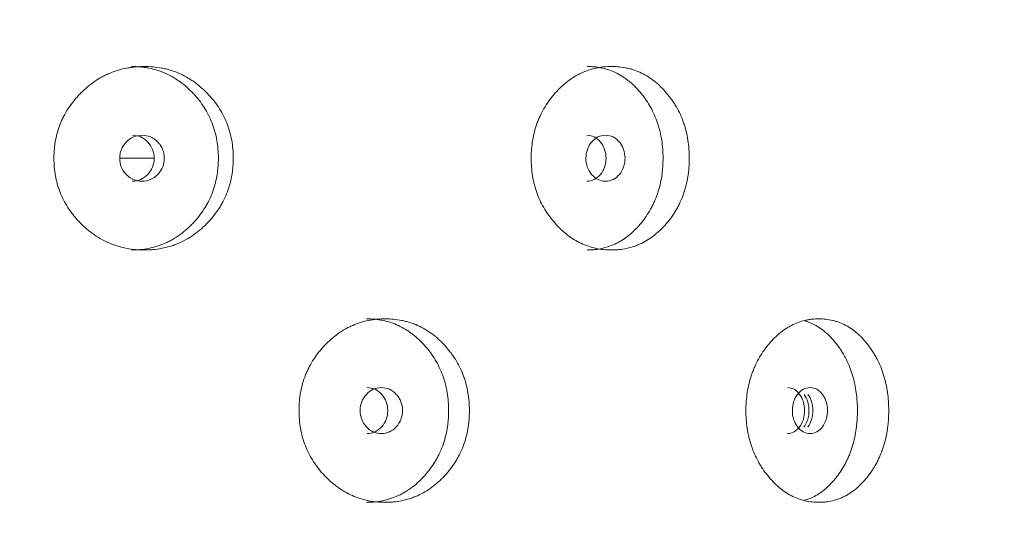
# Model space of a CAD drawing. Header units: millimetres. Extents: x 4 to 1188, y 1 to 840.
# Tile 73 of 197: x 356.69 to 362.82, y 401.46 to 404.65. Entities that reach past the tile are written whole.
import ezdxf

# ---------------------------------------------------------------- set-up
doc = ezdxf.new("R2010")
doc.units = ezdxf.units.MM
doc.layers.add('1', color=7, linetype='Continuous')
doc.styles.add('Arial Unicode MS', font='Arial Unicode MS')
doc.dimstyles.get("Standard").update_dxf_attribs({"dimtxt": 0.18, "dimasz": 0.18, "dimexe": 0.18, "dimexo": 0.0625, "dimgap": 0.09, "dimtad": 0, "dimtih": 1, "dimtoh": 1, "dimdec": 4, "dimzin": 0, "dimdsep": 46, "dimtxsty": 'Standard', "dimcen": 0.09, "dimadec": 0, "dimazin": 0, "dimtfac": 1, "dimtdec": 4, "dimtofl": 0, "dimtmove": 0, "dimatfit": 3, "dimfxl": 0, "dimtolj": 1, "dimtzin": 0, "dimarcsym": 0})

# ---------------------------------------------------------------- blocks, each defined once
blk = doc.blocks.new('_U16')
at = {"layer": '1', "color": 18, "lineweight": 35}
for p, q in [((344.5925, 527.4114), (404.5206, 527.4114)), ((402.5206, 527.4114), (402.5206, 270.3119)), ((366.0211, 270.3119), (404.5206, 270.3119))]:
    blk.add_line(p, q, dxfattribs=at)
at = {"layer": '1', "color": 18, "lineweight": 70}
for points in [[(402.5206, 527.4114), (403.2965, 523.9114), (401.7447, 523.9114)], [(402.5206, 270.3119), (401.7447, 273.8119), (403.2965, 273.8119)]]:
    blk.add_solid(points, dxfattribs=at)
at = {"layer": '1', "color": 18, "linetype": 'Continuous', "lineweight": 13, "insert": (400.4507, 388.3042), "char_height": 5, "attachment_point": 7, "rotation": 90, "line_spacing_factor": 1.047437, "style": 'Arial Unicode MS'}
blk.add_mtext('\\fArial Unicode MS|b0|i0;\\W1.0000;{\\H1.21x;(}1800{\\H1.21x;)}', dxfattribs=at)

msp = doc.modelspace()

# ---------------------------------------------------------------- linework, layer by layer
at = {"layer": '1', "color": 154, "linetype": 'Continuous', "lineweight": 13}
msp.add_line((357.5228, 403.7905), (357.3082, 403.7905), dxfattribs=at)
for points, knots in [([(358.0155, 403.7904), (358.0155, 403.788), (358.0155, 403.7856), (358.0154, 403.7809), (358.0153, 403.7737), (358.0148, 403.7571), (358.0133, 403.7333), (358.0112, 403.7144), (358.0093, 403.7002), (358.0087, 403.6955), (358.0072, 403.6861), (358.0064, 403.6814), (357.9987, 403.6396), (357.9884, 403.6037), (357.9675, 403.5518), (357.9596, 403.5349), (357.9486, 403.5141), (357.9463, 403.51), (357.9417, 403.5018), (357.9346, 403.4896), (357.9271, 403.4778), (357.9116, 403.4546), (357.9005, 403.4398), (357.883, 403.4184), (357.877, 403.4114), (357.8647, 403.3976), (357.8584, 403.3909), (357.8455, 403.3777), (357.8389, 403.3712), (357.8288, 403.3617), (357.8254, 403.3585), (357.8185, 403.3524), (357.815, 403.3493), (357.7975, 403.3344), (357.7831, 403.3232), (357.7383, 403.2919), (357.7066, 403.2742), (357.6686, 403.2582), (357.6643, 403.2565), (357.6558, 403.2532), (357.6429, 403.2484), (357.63, 403.2442), (357.604, 403.2364), (357.5864, 403.2322), (357.551, 403.2255), (357.5331, 403.2231), (357.506, 403.2207), (357.4969, 403.2201), (357.4833, 403.2195), (357.4787, 403.2193), (357.4695, 403.2191), (357.465, 403.2191), (357.4239, 403.2191), (357.3877, 403.2223), (357.334, 403.2325), (357.3162, 403.2368), (357.2808, 403.2474), (357.2636, 403.2537), (357.2131, 403.2749), (357.1731, 403.297), (357.1357, 403.3243), (357.1209, 403.3356), (357.1136, 403.3415), (357.0922, 403.3596), (357.0785, 403.3722), (357.0523, 403.3986), (357.0398, 403.4124), (357.0218, 403.4339), (357.0131, 403.4449), (357.0047, 403.4562), (356.9992, 403.4639), (356.9965, 403.4678), (356.9726, 403.5029), (356.9548, 403.5357), (356.9334, 403.5875), (356.9256, 403.6096), (356.9193, 403.6324), (356.9169, 403.6416), (356.9157, 403.6462), (356.9124, 403.6601), (356.9104, 403.6694), (356.9019, 403.716), (356.8981, 403.7629), (356.8992, 403.8103), (356.9001, 403.8293), (356.9007, 403.8388), (356.9033, 403.8672), (356.9059, 403.8858), (356.9163, 403.9412), (356.9269, 403.9773), (356.9433, 404.0167), (356.9452, 404.0211), (356.949, 404.0297), (356.955, 404.0426), (356.9614, 404.0551), (356.9749, 404.0798), (356.9846, 404.0956), (357.0057, 404.1263), (357.0169, 404.1411), (357.0349, 404.1626), (357.041, 404.1697), (357.0505, 404.18), (357.0537, 404.1835), (357.0602, 404.1902), (357.0634, 404.1936), (357.0931, 404.2234), (357.1214, 404.2473), (357.167, 404.2786), (357.1827, 404.2883), (357.2031, 404.2995), (357.2072, 404.3016), (357.2155, 404.3059), (357.2196, 404.3079), (357.232, 404.3139), (357.2404, 404.3176), (357.2826, 404.3351), (357.3173, 404.3453), (357.362, 404.3537), (357.3755, 404.3559), (357.3891, 404.3576), (357.3982, 404.3587), (357.4028, 404.3591), (357.4255, 404.3612), (357.4437, 404.3619), (357.4981, 404.3619), (357.5342, 404.3588), (357.5746, 404.3511), (357.5791, 404.3502), (357.588, 404.3482), (357.6013, 404.3451), (357.6319, 404.3368), (357.6743, 404.3214), (357.7148, 404.3016), (357.7423, 404.2854), (357.7539, 404.2779), (357.7615, 404.2728), (357.7653, 404.2702), (357.7992, 404.2464), (357.827, 404.2224), (357.8655, 404.1828), (357.8779, 404.1691), (357.8926, 404.151), (357.8955, 404.1473), (357.9012, 404.14), (357.9096, 404.1289), (357.9176, 404.1175), (357.9432, 404.0789), (357.9606, 404.0462), (357.9781, 404.0026), (357.9814, 403.9938), (357.9876, 403.9758), (357.9904, 403.9668), (357.9981, 403.9396), (358.0023, 403.9213), (358.0123, 403.866), (358.0155, 403.8285), (358.0155, 403.7904)], [0, 0, 0, 0, 0.001953, 0.001953, 0.003906, 0.007813, 0.015625, 0.023438, 0.023438, 0.027344, 0.027344, 0.03125, 0.03125, 0.0625, 0.0625, 0.078125, 0.078125, 0.082031, 0.082031, 0.085938, 0.09375, 0.09375, 0.109375, 0.109375, 0.117188, 0.117188, 0.125, 0.125, 0.132813, 0.132813, 0.136719, 0.136719, 0.140625, 0.140625, 0.15625, 0.15625, 0.1875, 0.1875, 0.191406, 0.191406, 0.195313, 0.203125, 0.203125, 0.21875, 0.21875, 0.234375, 0.234375, 0.242188, 0.242188, 0.246094, 0.246094, 0.25, 0.25, 0.28125, 0.28125, 0.296875, 0.296875, 0.3125, 0.3125, 0.34375, 0.351563, 0.351563, 0.359375, 0.359375, 0.375, 0.375, 0.390625, 0.390625, 0.398438, 0.402344, 0.402344, 0.40625, 0.40625, 0.4375, 0.4375, 0.453125, 0.457031, 0.457031, 0.460938, 0.460938, 0.46875, 0.46875, 0.5, 0.507813, 0.507813, 0.515625, 0.515625, 0.53125, 0.53125, 0.5625, 0.5625, 0.566406, 0.566406, 0.570313, 0.578125, 0.578125, 0.59375, 0.59375, 0.609375, 0.609375, 0.617188, 0.617188, 0.621094, 0.621094, 0.625, 0.625, 0.65625, 0.65625, 0.671875, 0.671875, 0.675781, 0.675781, 0.679688, 0.679688, 0.6875, 0.6875, 0.71875, 0.71875, 0.726563, 0.730469, 0.730469, 0.734375, 0.734375, 0.75, 0.75, 0.78125, 0.78125, 0.785156, 0.785156, 0.789063, 0.796875, 0.8125, 0.828125, 0.835938, 0.839844, 0.839844, 0.84375, 0.84375, 0.875, 0.875, 0.890625, 0.890625, 0.894531, 0.894531, 0.898438, 0.90625, 0.90625, 0.9375, 0.9375, 0.945313, 0.945313, 0.953125, 0.953125, 0.96875, 0.96875, 1, 1, 1, 1]), ([(357.3827, 404.3619), (357.3829, 404.3619), (357.3831, 404.3619), (357.4012, 404.3619), (357.419, 404.3611), (357.4458, 404.3586), (357.4592, 404.357), (357.4725, 404.3549), (357.4814, 404.3533), (357.4859, 404.3525), (357.5256, 404.3446), (357.5765, 404.3285), (357.6323, 404.3002), (357.6554, 404.2859), (357.6707, 404.2759), (357.6781, 404.2708), (357.7001, 404.2547), (357.7141, 404.2434), (357.7411, 404.2193), (357.7541, 404.2066), (357.7728, 404.1867), (357.782, 404.1765), (357.7908, 404.166), (357.7967, 404.1589), (357.7995, 404.1553), (357.8137, 404.1372), (357.8243, 404.1223), (357.8539, 404.0761), (357.8705, 404.0435), (357.8856, 404.0045), (357.8872, 404.0001), (357.8903, 403.9913), (357.8919, 403.9869), (357.8962, 403.9736), (357.8989, 403.9647), (357.9063, 403.9378), (357.9103, 403.9197), (357.9198, 403.865), (357.9227, 403.828), (357.9228, 403.7904)], [0, 0, 0, 0, 0.000687, 0.000687, 0.063144, 0.063144, 0.094373, 0.109987, 0.109987, 0.125601, 0.125601, 0.250515, 0.312972, 0.344201, 0.344201, 0.375429, 0.375429, 0.437886, 0.437886, 0.500344, 0.500344, 0.531572, 0.547186, 0.547186, 0.562801, 0.562801, 0.625258, 0.625258, 0.750172, 0.750172, 0.765786, 0.765786, 0.7814, 0.7814, 0.812629, 0.812629, 0.875086, 0.875086, 1, 1, 1, 1]), ([(360.8552, 403.7904), (360.8552, 403.788), (360.8552, 403.7856), (360.8551, 403.7809), (360.855, 403.7737), (360.8546, 403.7571), (360.8533, 403.7333), (360.8515, 403.7144), (360.8499, 403.7002), (360.8493, 403.6955), (360.848, 403.6861), (360.8473, 403.6814), (360.8407, 403.6396), (360.8317, 403.6037), (360.8136, 403.5518), (360.8067, 403.5349), (360.7971, 403.5141), (360.7952, 403.51), (360.7912, 403.5018), (360.785, 403.4896), (360.7785, 403.4778), (360.765, 403.4546), (360.7554, 403.4398), (360.7402, 403.4184), (360.735, 403.4114), (360.7242, 403.3976), (360.7188, 403.3909), (360.7075, 403.3777), (360.7018, 403.3712), (360.6929, 403.3617), (360.69, 403.3585), (360.684, 403.3524), (360.6809, 403.3493), (360.6657, 403.3344), (360.6531, 403.3232), (360.614, 403.2919), (360.5862, 403.2742), (360.5529, 403.2582), (360.5492, 403.2565), (360.5417, 403.2532), (360.5304, 403.2484), (360.5191, 403.2442), (360.4963, 403.2364), (360.4809, 403.2322), (360.4497, 403.2255), (360.434, 403.2231), (360.4101, 403.2207), (360.4021, 403.2201), (360.3901, 403.2195), (360.386, 403.2193), (360.378, 403.2191), (360.3739, 403.2191), (360.3377, 403.2191), (360.3058, 403.2223), (360.2583, 403.2325), (360.2425, 403.2368), (360.2111, 403.2474), (360.1958, 403.2537), (360.151, 403.2749), (360.1154, 403.297), (360.0821, 403.3243), (360.0689, 403.3356), (360.0624, 403.3415), (360.0434, 403.3596), (360.0312, 403.3722), (360.0078, 403.3986), (359.9966, 403.4124), (359.9805, 403.4339), (359.9727, 403.4449), (359.9652, 403.4562), (359.9603, 403.4639), (359.9579, 403.4678), (359.9365, 403.5029), (359.9206, 403.5357), (359.9014, 403.5875), (359.8945, 403.6096), (359.8888, 403.6324), (359.8866, 403.6416), (359.8855, 403.6462), (359.8826, 403.6601), (359.8808, 403.6694), (359.8732, 403.716), (359.8697, 403.7629), (359.8707, 403.8103), (359.8715, 403.8293), (359.8721, 403.8388), (359.8744, 403.8672), (359.8767, 403.8858), (359.8861, 403.9412), (359.8956, 403.9773), (359.9103, 404.0167), (359.912, 404.0211), (359.9154, 404.0297), (359.9208, 404.0426), (359.9265, 404.0551), (359.9386, 404.0798), (359.9473, 404.0956), (359.9661, 404.1263), (359.9762, 404.1411), (359.9922, 404.1626), (359.9977, 404.1697), (360.0061, 404.18), (360.009, 404.1835), (360.0148, 404.1902), (360.0177, 404.1936), (360.0442, 404.2234), (360.0694, 404.2473), (360.11, 404.2786), (360.124, 404.2883), (360.1421, 404.2995), (360.1458, 404.3016), (360.1531, 404.3059), (360.1568, 404.3079), (360.1678, 404.3139), (360.1753, 404.3176), (360.2127, 404.3351), (360.2435, 404.3453), (360.283, 404.3537), (360.2949, 404.3559), (360.3069, 404.3576), (360.315, 404.3587), (360.319, 404.3591), (360.3392, 404.3612), (360.3552, 404.3619), (360.4032, 404.3619), (360.435, 404.3588), (360.4705, 404.3511), (360.4744, 404.3502), (360.4823, 404.3482), (360.4939, 404.3451), (360.5208, 404.3368), (360.5579, 404.3214), (360.5934, 404.3016), (360.6174, 404.2854), (360.6275, 404.2779), (360.6342, 404.2728), (360.6376, 404.2702), (360.6672, 404.2464), (360.6913, 404.2224), (360.7249, 404.1828), (360.7357, 404.1691), (360.7485, 404.151), (360.751, 404.1473), (360.756, 404.14), (360.7633, 404.1289), (360.7702, 404.1175), (360.7925, 404.0789), (360.8076, 404.0462), (360.8228, 404.0026), (360.8257, 403.9938), (360.831, 403.9758), (360.8334, 403.9668), (360.8401, 403.9396), (360.8438, 403.9213), (360.8525, 403.866), (360.8552, 403.8285), (360.8552, 403.7904)], [0, 0, 0, 0, 0.001953, 0.001953, 0.003906, 0.007812, 0.015625, 0.023437, 0.023437, 0.027344, 0.027344, 0.03125, 0.03125, 0.0625, 0.0625, 0.078125, 0.078125, 0.082031, 0.082031, 0.085937, 0.09375, 0.09375, 0.109375, 0.109375, 0.117187, 0.117187, 0.125, 0.125, 0.132812, 0.132812, 0.136719, 0.136719, 0.140625, 0.140625, 0.15625, 0.15625, 0.1875, 0.1875, 0.191406, 0.191406, 0.195312, 0.203125, 0.203125, 0.21875, 0.21875, 0.234375, 0.234375, 0.242188, 0.242188, 0.246094, 0.246094, 0.25, 0.25, 0.28125, 0.28125, 0.296875, 0.296875, 0.3125, 0.3125, 0.34375, 0.351563, 0.351563, 0.359375, 0.359375, 0.375, 0.375, 0.390625, 0.390625, 0.398438, 0.402344, 0.402344, 0.40625, 0.40625, 0.4375, 0.4375, 0.453125, 0.457031, 0.457031, 0.460938, 0.460938, 0.46875, 0.46875, 0.5, 0.507813, 0.507813, 0.515625, 0.515625, 0.53125, 0.53125, 0.5625, 0.5625, 0.566406, 0.566406, 0.570313, 0.578125, 0.578125, 0.59375, 0.59375, 0.609375, 0.609375, 0.617188, 0.617188, 0.621094, 0.621094, 0.625, 0.625, 0.65625, 0.65625, 0.671875, 0.671875, 0.675781, 0.675781, 0.679688, 0.679688, 0.6875, 0.6875, 0.71875, 0.71875, 0.726563, 0.730469, 0.730469, 0.734375, 0.734375, 0.75, 0.75, 0.78125, 0.78125, 0.785156, 0.785156, 0.789063, 0.796875, 0.8125, 0.828125, 0.835938, 0.839844, 0.839844, 0.84375, 0.84375, 0.875, 0.875, 0.890625, 0.890625, 0.894531, 0.894531, 0.898438, 0.90625, 0.90625, 0.9375, 0.9375, 0.945313, 0.945313, 0.953125, 0.953125, 0.96875, 0.96875, 1, 1, 1, 1]), ([(360.2193, 404.3619), (360.2195, 404.3619), (360.2197, 404.3619), (360.2356, 404.3619), (360.2514, 404.3611), (360.2749, 404.3586), (360.2867, 404.357), (360.2984, 404.3549), (360.3063, 404.3533), (360.3102, 404.3525), (360.3451, 404.3446), (360.3898, 404.3285), (360.4386, 404.3002), (360.4588, 404.2859), (360.4721, 404.2759), (360.4787, 404.2708), (360.4978, 404.2547), (360.5101, 404.2434), (360.5336, 404.2193), (360.5449, 404.2066), (360.5612, 404.1867), (360.5692, 404.1765), (360.5769, 404.166), (360.582, 404.1589), (360.5845, 404.1553), (360.5968, 404.1372), (360.606, 404.1223), (360.6317, 404.0761), (360.6462, 404.0435), (360.6592, 404.0045), (360.6607, 404.0001), (360.6634, 403.9913), (360.6647, 403.9869), (360.6685, 403.9736), (360.6708, 403.9647), (360.6772, 403.9378), (360.6807, 403.9197), (360.6889, 403.865), (360.6915, 403.828), (360.6915, 403.7904)], [0, 0, 0, 0, 0.000687, 0.000687, 0.063144, 0.063144, 0.094373, 0.109987, 0.109987, 0.125601, 0.125601, 0.250515, 0.312972, 0.344201, 0.344201, 0.375429, 0.375429, 0.437886, 0.437886, 0.500344, 0.500344, 0.531572, 0.547186, 0.547186, 0.562801, 0.562801, 0.625258, 0.625258, 0.750172, 0.750172, 0.765786, 0.765786, 0.7814, 0.7814, 0.812629, 0.812629, 0.875086, 0.875086, 1, 1, 1, 1]), ([(357.3084, 403.7905), (357.3083, 403.7709), (357.3117, 403.7527), (357.3252, 403.7192), (357.3352, 403.704), (357.3626, 403.6758), (357.3777, 403.6653), (357.4105, 403.6512), (357.4281, 403.6477), (357.4859, 403.6477), (357.5185, 403.6616), (357.5592, 403.7036), (357.5693, 403.719), (357.5794, 403.7442), (357.5819, 403.7529), (357.5853, 403.7711), (357.5861, 403.7804), (357.5861, 403.8102), (357.5827, 403.8285), (357.5726, 403.8538), (357.5684, 403.8618), (357.5583, 403.8771), (357.5526, 403.8842), (357.5321, 403.9053), (357.5171, 403.9158), (357.4844, 403.9298), (357.4669, 403.9333), (357.409, 403.9332), (357.376, 403.9191), (357.3221, 403.8636), (357.3086, 403.8297), (357.3084, 403.7905)], [0, 0, 0, 0, 0.0625, 0.0625, 0.125, 0.125, 0.1875, 0.1875, 0.25, 0.25, 0.375, 0.375, 0.4375, 0.4375, 0.46875, 0.46875, 0.5, 0.5, 0.5625, 0.5625, 0.59375, 0.59375, 0.625, 0.625, 0.6875, 0.6875, 0.75, 0.75, 0.875, 0.875, 1, 1, 1, 1]), ([(357.3869, 403.6477), (357.3869, 403.6477), (357.4049, 403.6477), (357.4409, 403.6544), (357.4856, 403.6873), (357.5168, 403.7341), (357.5262, 403.7905), (357.5168, 403.8467), (357.4856, 403.8937), (357.441, 403.9265), (357.4052, 403.9333), (357.3873, 403.9333)], [0, 0, 0, 0, 0.000012, 0.12511, 0.250076, 0.375335, 0.500181, 0.625927, 0.750257, 0.875891, 1, 1, 1, 1]), ([(360.2113, 403.7905), (360.2113, 403.7709), (360.2142, 403.7527), (360.2261, 403.7192), (360.2349, 403.704), (360.2591, 403.6758), (360.2723, 403.6653), (360.3011, 403.6512), (360.3165, 403.6477), (360.3672, 403.6477), (360.3957, 403.6616), (360.4313, 403.7036), (360.4401, 403.719), (360.449, 403.7442), (360.4512, 403.7529), (360.4541, 403.7711), (360.4548, 403.7804), (360.4547, 403.8102), (360.4518, 403.8285), (360.443, 403.8538), (360.4393, 403.8618), (360.4306, 403.8771), (360.4255, 403.8842), (360.4076, 403.9053), (360.3945, 403.9158), (360.3659, 403.9298), (360.3505, 403.9333), (360.2998, 403.9332), (360.2708, 403.9191), (360.2234, 403.8636), (360.2115, 403.8297), (360.2113, 403.7905)], [0, 0, 0, 0, 0.0625, 0.0625, 0.125, 0.125, 0.1875, 0.1875, 0.25, 0.25, 0.375, 0.375, 0.4375, 0.4375, 0.46875, 0.46875, 0.5, 0.5, 0.5625, 0.5625, 0.59375, 0.59375, 0.625, 0.625, 0.6875, 0.6875, 0.75, 0.75, 0.875, 0.875, 1, 1, 1, 1]), ([(360.2175, 403.6477), (360.2175, 403.6477), (360.2333, 403.6477), (360.2648, 403.6544), (360.3039, 403.6873), (360.3311, 403.7341), (360.3393, 403.7905), (360.3311, 403.8467), (360.3039, 403.8937), (360.2649, 403.9265), (360.2335, 403.9333), (360.2178, 403.9333)], [0, 0, 0, 0, 0.000012, 0.12511, 0.250076, 0.375335, 0.500181, 0.625927, 0.750257, 0.875891, 1, 1, 1, 1]), ([(357.9228, 403.7904), (357.9228, 403.7881), (357.9228, 403.7857), (357.9227, 403.781), (357.9226, 403.7739), (357.9221, 403.7575), (357.9207, 403.734), (357.9187, 403.7153), (357.9169, 403.7014), (357.9163, 403.6967), (357.9149, 403.6874), (357.9141, 403.6828), (357.9068, 403.6414), (357.897, 403.6058), (357.877, 403.5543), (357.8695, 403.5374), (357.8589, 403.5168), (357.8567, 403.5127), (357.8523, 403.5045), (357.8455, 403.4923), (357.8383, 403.4805), (357.8134, 403.4419), (357.7907, 403.4133), (357.7594, 403.3801), (357.753, 403.3736), (357.7432, 403.364), (357.7398, 403.3608), (357.7332, 403.3546), (357.7298, 403.3516), (357.7128, 403.3365), (357.6846, 403.3138), (357.647, 403.2893), (357.6192, 403.2743), (357.607, 403.2684), (357.5988, 403.2645), (357.5947, 403.2627), (357.5573, 403.2464), (357.5232, 403.2359), (357.4708, 403.2257), (357.4487, 403.2225), (357.4263, 403.2207), (357.4173, 403.2201), (357.4128, 403.2199), (357.3996, 403.2193), (357.3909, 403.2191), (357.3823, 403.2191)], [0, 0, 0, 0, 0.007822, 0.007822, 0.015644, 0.031287, 0.062574, 0.093861, 0.093861, 0.109505, 0.109505, 0.125149, 0.125149, 0.250297, 0.250297, 0.312872, 0.312872, 0.328515, 0.328515, 0.344159, 0.375446, 0.375446, 0.500594, 0.500594, 0.531882, 0.531882, 0.547525, 0.547525, 0.563169, 0.563169, 0.625743, 0.688317, 0.719605, 0.735248, 0.735248, 0.750892, 0.750892, 0.87604, 0.87604, 0.938615, 0.954258, 0.954258, 0.969902, 0.969902, 1, 1, 1, 1]), ([(360.6915, 403.7904), (360.6915, 403.7881), (360.6915, 403.7857), (360.6914, 403.781), (360.6913, 403.7739), (360.6909, 403.7575), (360.6897, 403.734), (360.688, 403.7153), (360.6864, 403.7014), (360.6859, 403.6967), (360.6846, 403.6874), (360.684, 403.6828), (360.6777, 403.6414), (360.6692, 403.6058), (360.6518, 403.5543), (360.6453, 403.5374), (360.6361, 403.5168), (360.6342, 403.5127), (360.6304, 403.5045), (360.6244, 403.4923), (360.6182, 403.4805), (360.5965, 403.4419), (360.5768, 403.4133), (360.5496, 403.3801), (360.544, 403.3736), (360.5354, 403.364), (360.5325, 403.3608), (360.5267, 403.3546), (360.5237, 403.3516), (360.5089, 403.3365), (360.4843, 403.3138), (360.4514, 403.2893), (360.4271, 403.2743), (360.4165, 403.2684), (360.4093, 403.2645), (360.4057, 403.2627), (360.3729, 403.2464), (360.343, 403.2359), (360.2969, 403.2257), (360.2775, 403.2225), (360.2578, 403.2207), (360.2498, 403.2201), (360.2459, 403.2199), (360.2342, 403.2193), (360.2266, 403.2191), (360.219, 403.2191)], [0, 0, 0, 0, 0.007822, 0.007822, 0.015644, 0.031287, 0.062574, 0.093861, 0.093861, 0.109505, 0.109505, 0.125149, 0.125149, 0.250297, 0.250297, 0.312872, 0.312872, 0.328515, 0.328515, 0.344159, 0.375446, 0.375446, 0.500594, 0.500594, 0.531882, 0.531882, 0.547525, 0.547525, 0.563169, 0.563169, 0.625743, 0.688317, 0.719605, 0.735248, 0.735248, 0.750892, 0.750892, 0.87604, 0.87604, 0.938615, 0.954258, 0.954258, 0.969902, 0.969902, 1, 1, 1, 1]), ([(359.4859, 402.219), (359.4859, 402.2166), (359.4859, 402.2142), (359.4858, 402.2094), (359.4857, 402.2023), (359.4852, 402.1856), (359.4838, 402.1619), (359.4819, 402.143), (359.4801, 402.1288), (359.4794, 402.1241), (359.4781, 402.1147), (359.4773, 402.11), (359.4701, 402.0682), (359.4604, 402.0323), (359.4406, 401.9804), (359.4332, 401.9635), (359.4228, 401.9427), (359.4206, 401.9386), (359.4163, 401.9304), (359.4096, 401.9182), (359.4025, 401.9064), (359.3879, 401.8832), (359.3775, 401.8684), (359.3609, 401.847), (359.3553, 401.84), (359.3436, 401.8262), (359.3377, 401.8195), (359.3255, 401.8062), (359.3193, 401.7998), (359.3097, 401.7903), (359.3065, 401.7871), (359.3, 401.7809), (359.2967, 401.7779), (359.2801, 401.763), (359.2665, 401.7518), (359.2242, 401.7205), (359.1941, 401.7028), (359.1581, 401.6868), (359.154, 401.6851), (359.146, 401.6818), (359.1338, 401.677), (359.1215, 401.6728), (359.0969, 401.665), (359.0802, 401.6608), (359.0466, 401.6541), (359.0296, 401.6517), (359.0039, 401.6492), (358.9953, 401.6486), (358.9823, 401.648), (358.9779, 401.6479), (358.9693, 401.6477), (358.9649, 401.6476), (358.9259, 401.6477), (358.8915, 401.6508), (358.8404, 401.6611), (358.8234, 401.6654), (358.7897, 401.676), (358.7733, 401.6822), (358.7252, 401.7035), (358.687, 401.7256), (358.6513, 401.7529), (358.6372, 401.7642), (358.6302, 401.7701), (358.6098, 401.7881), (358.5967, 401.8008), (358.5717, 401.8272), (358.5597, 401.8409), (358.5425, 401.8625), (358.5342, 401.8735), (358.5261, 401.8848), (358.5209, 401.8925), (358.5183, 401.8964), (358.4954, 401.9314), (358.4784, 401.9643), (358.458, 402.0161), (358.4505, 402.0382), (358.4444, 402.061), (358.4421, 402.0702), (358.441, 402.0748), (358.4378, 402.0887), (358.4359, 402.098), (358.4277, 402.1445), (358.4241, 402.1915), (358.4252, 402.2389), (358.426, 402.2579), (358.4266, 402.2674), (358.4291, 402.2957), (358.4316, 402.3144), (358.4416, 402.3698), (358.4517, 402.4058), (358.4674, 402.4453), (358.4692, 402.4496), (358.4729, 402.4583), (358.4786, 402.4712), (358.4848, 402.4837), (358.4976, 402.5083), (358.507, 402.5242), (358.5271, 402.5549), (358.5378, 402.5697), (358.555, 402.5912), (358.5609, 402.5982), (358.5699, 402.6086), (358.573, 402.612), (358.5792, 402.6188), (358.5823, 402.6222), (358.6107, 402.6519), (358.6377, 402.6758), (358.6812, 402.7072), (358.6962, 402.7169), (358.7157, 402.728), (358.7196, 402.7302), (358.7274, 402.7344), (358.7314, 402.7365), (358.7432, 402.7424), (358.7512, 402.7462), (358.7914, 402.7637), (358.8245, 402.7739), (358.867, 402.7823), (358.8798, 402.7845), (358.8928, 402.7862), (358.9014, 402.7872), (358.9058, 402.7877), (358.9274, 402.7897), (358.9447, 402.7905), (358.9964, 402.7905), (359.0307, 402.7874), (359.069, 402.7797), (359.0733, 402.7787), (359.0817, 402.7768), (359.0944, 402.7737), (359.1234, 402.7653), (359.1635, 402.75), (359.2019, 402.7302), (359.2279, 402.7139), (359.2388, 402.7065), (359.2461, 402.7014), (359.2497, 402.6988), (359.2818, 402.675), (359.308, 402.651), (359.3444, 402.6114), (359.356, 402.5976), (359.3699, 402.5796), (359.3727, 402.5759), (359.3781, 402.5686), (359.386, 402.5574), (359.3936, 402.5461), (359.4178, 402.5075), (359.4342, 402.4748), (359.4507, 402.4312), (359.4538, 402.4223), (359.4596, 402.4044), (359.4622, 402.3954), (359.4695, 402.3682), (359.4735, 402.3499), (359.4829, 402.2946), (359.4859, 402.2571), (359.4859, 402.219)], [0, 0, 0, 0, 0.001953, 0.001953, 0.003906, 0.007812, 0.015625, 0.023437, 0.023437, 0.027344, 0.027344, 0.03125, 0.03125, 0.0625, 0.0625, 0.078125, 0.078125, 0.082031, 0.082031, 0.085937, 0.09375, 0.09375, 0.109375, 0.109375, 0.117187, 0.117187, 0.125, 0.125, 0.132812, 0.132812, 0.136719, 0.136719, 0.140625, 0.140625, 0.15625, 0.15625, 0.1875, 0.1875, 0.191406, 0.191406, 0.195312, 0.203125, 0.203125, 0.21875, 0.21875, 0.234375, 0.234375, 0.242187, 0.242187, 0.246094, 0.246094, 0.25, 0.25, 0.28125, 0.28125, 0.296875, 0.296875, 0.3125, 0.3125, 0.34375, 0.351562, 0.351562, 0.359375, 0.359375, 0.375, 0.375, 0.390625, 0.390625, 0.398437, 0.402344, 0.402344, 0.40625, 0.40625, 0.4375, 0.4375, 0.453125, 0.457031, 0.457031, 0.460937, 0.460937, 0.46875, 0.46875, 0.5, 0.507812, 0.507812, 0.515625, 0.515625, 0.53125, 0.53125, 0.5625, 0.5625, 0.566406, 0.566406, 0.570312, 0.578125, 0.578125, 0.59375, 0.59375, 0.609375, 0.609375, 0.617187, 0.617187, 0.621094, 0.621094, 0.625, 0.625, 0.65625, 0.65625, 0.671875, 0.671875, 0.675781, 0.675781, 0.679687, 0.679687, 0.6875, 0.6875, 0.71875, 0.71875, 0.726562, 0.730469, 0.730469, 0.734375, 0.734375, 0.75, 0.75, 0.78125, 0.78125, 0.785156, 0.785156, 0.789063, 0.796875, 0.8125, 0.828125, 0.835938, 0.839844, 0.839844, 0.84375, 0.84375, 0.875, 0.875, 0.890625, 0.890625, 0.894531, 0.894531, 0.898438, 0.90625, 0.90625, 0.9375, 0.9375, 0.945313, 0.945313, 0.953125, 0.953125, 0.96875, 0.96875, 1, 1, 1, 1]), ([(358.8453, 402.7905), (358.8455, 402.7905), (358.8457, 402.7905), (358.8629, 402.7905), (358.8798, 402.7897), (358.9052, 402.7871), (358.9179, 402.7855), (358.9306, 402.7834), (358.939, 402.7819), (358.9433, 402.7811), (358.981, 402.7731), (359.0292, 402.7571), (359.082, 402.7287), (359.1039, 402.7145), (359.1184, 402.7045), (359.1254, 402.6994), (359.1462, 402.6833), (359.1595, 402.6719), (359.185, 402.6478), (359.1972, 402.6352), (359.2149, 402.6153), (359.2236, 402.6051), (359.2319, 402.5945), (359.2374, 402.5874), (359.2402, 402.5839), (359.2535, 402.5658), (359.2636, 402.5509), (359.2914, 402.5047), (359.3072, 402.4721), (359.3214, 402.4331), (359.3229, 402.4287), (359.3258, 402.4199), (359.3273, 402.4155), (359.3314, 402.4022), (359.3339, 402.3932), (359.3409, 402.3664), (359.3446, 402.3483), (359.3536, 402.2936), (359.3564, 402.2566), (359.3564, 402.219)], [0, 0, 0, 0, 0.000687, 0.000687, 0.063144, 0.063144, 0.094373, 0.109987, 0.109987, 0.125601, 0.125601, 0.250515, 0.312972, 0.344201, 0.344201, 0.375429, 0.375429, 0.437886, 0.437886, 0.500344, 0.500344, 0.531572, 0.547186, 0.547186, 0.562801, 0.562801, 0.625258, 0.625258, 0.750172, 0.750172, 0.765786, 0.765786, 0.7814, 0.7814, 0.812629, 0.812629, 0.875086, 0.875086, 1, 1, 1, 1]), ([(362.0967, 402.219), (362.0967, 402.2166), (362.0967, 402.2142), (362.0966, 402.2094), (362.0966, 402.2023), (362.0962, 402.1856), (362.095, 402.1619), (362.0934, 402.143), (362.0919, 402.1288), (362.0914, 402.1241), (362.0903, 402.1147), (362.0896, 402.11), (362.0837, 402.0682), (362.0757, 402.0323), (362.0595, 401.9804), (362.0534, 401.9635), (362.0448, 401.9427), (362.0431, 401.9386), (362.0395, 401.9304), (362.034, 401.9182), (362.0281, 401.9064), (362.0161, 401.8832), (362.0075, 401.8684), (361.9939, 401.847), (361.9892, 401.84), (361.9796, 401.8262), (361.9747, 401.8195), (361.9646, 401.8062), (361.9594, 401.7998), (361.9515, 401.7903), (361.9489, 401.7871), (361.9435, 401.7809), (361.9408, 401.7779), (361.9271, 401.763), (361.9158, 401.7518), (361.8807, 401.7205), (361.8558, 401.7028), (361.8258, 401.6868), (361.8224, 401.6851), (361.8157, 401.6818), (361.8056, 401.677), (361.7954, 401.6728), (361.7748, 401.665), (361.761, 401.6608), (361.7329, 401.6541), (361.7187, 401.6517), (361.6972, 401.6492), (361.69, 401.6486), (361.6791, 401.648), (361.6755, 401.6479), (361.6682, 401.6477), (361.6645, 401.6476), (361.6318, 401.6477), (361.603, 401.6508), (361.56, 401.6611), (361.5457, 401.6654), (361.5173, 401.676), (361.5034, 401.6822), (361.4627, 401.7035), (361.4305, 401.7256), (361.4002, 401.7529), (361.3882, 401.7642), (361.3823, 401.7701), (361.365, 401.7881), (361.3539, 401.8008), (361.3326, 401.8272), (361.3224, 401.8409), (361.3078, 401.8625), (361.3007, 401.8735), (361.2939, 401.8848), (361.2894, 401.8925), (361.2872, 401.8964), (361.2677, 401.9314), (361.2532, 401.9643), (361.2357, 402.0161), (361.2294, 402.0382), (361.2242, 402.061), (361.2222, 402.0702), (361.2212, 402.0748), (361.2185, 402.0887), (361.2169, 402.098), (361.2099, 402.1445), (361.2068, 402.1915), (361.2077, 402.2389), (361.2084, 402.2579), (361.209, 402.2674), (361.2111, 402.2957), (361.2132, 402.3144), (361.2218, 402.3698), (361.2304, 402.4058), (361.2438, 402.4453), (361.2453, 402.4496), (361.2485, 402.4583), (361.2534, 402.4712), (361.2586, 402.4837), (361.2696, 402.5083), (361.2775, 402.5242), (361.2947, 402.5549), (361.3038, 402.5697), (361.3184, 402.5912), (361.3234, 402.5982), (361.3311, 402.6086), (361.3337, 402.612), (361.339, 402.6188), (361.3416, 402.6222), (361.3657, 402.6519), (361.3886, 402.6758), (361.4255, 402.7072), (361.4382, 402.7169), (361.4547, 402.728), (361.458, 402.7302), (361.4646, 402.7344), (361.468, 402.7365), (361.478, 402.7424), (361.4847, 402.7462), (361.5187, 402.7637), (361.5466, 402.7739), (361.5823, 402.7823), (361.5931, 402.7845), (361.604, 402.7862), (361.6113, 402.7872), (361.6149, 402.7877), (361.6331, 402.7897), (361.6476, 402.7905), (361.691, 402.7905), (361.7196, 402.7874), (361.7516, 402.7797), (361.7552, 402.7787), (361.7622, 402.7768), (361.7727, 402.7737), (361.7969, 402.7653), (361.8303, 402.75), (361.8622, 402.7302), (361.8838, 402.7139), (361.8929, 402.7065), (361.8989, 402.7014), (361.9019, 402.6988), (361.9284, 402.675), (361.9501, 402.651), (361.9802, 402.6114), (361.9898, 402.5976), (362.0013, 402.5796), (362.0035, 402.5759), (362.008, 402.5686), (362.0145, 402.5574), (362.0207, 402.5461), (362.0407, 402.5075), (362.0542, 402.4748), (362.0678, 402.4312), (362.0703, 402.4223), (362.0751, 402.4044), (362.0772, 402.3954), (362.0832, 402.3682), (362.0865, 402.3499), (362.0942, 402.2946), (362.0967, 402.2571), (362.0967, 402.219)], [0, 0, 0, 0, 0.001953, 0.001953, 0.003906, 0.007813, 0.015625, 0.023438, 0.023438, 0.027344, 0.027344, 0.03125, 0.03125, 0.0625, 0.0625, 0.078125, 0.078125, 0.082031, 0.082031, 0.085938, 0.09375, 0.09375, 0.109375, 0.109375, 0.117188, 0.117188, 0.125, 0.125, 0.132813, 0.132813, 0.136719, 0.136719, 0.140625, 0.140625, 0.15625, 0.15625, 0.1875, 0.1875, 0.191406, 0.191406, 0.195313, 0.203125, 0.203125, 0.21875, 0.21875, 0.234375, 0.234375, 0.242188, 0.242188, 0.246094, 0.246094, 0.25, 0.25, 0.28125, 0.28125, 0.296875, 0.296875, 0.3125, 0.3125, 0.34375, 0.351563, 0.351563, 0.359375, 0.359375, 0.375, 0.375, 0.390625, 0.390625, 0.398438, 0.402344, 0.402344, 0.40625, 0.40625, 0.4375, 0.4375, 0.453125, 0.457031, 0.457031, 0.460938, 0.460938, 0.46875, 0.46875, 0.5, 0.507813, 0.507813, 0.515625, 0.515625, 0.53125, 0.53125, 0.5625, 0.5625, 0.566406, 0.566406, 0.570313, 0.578125, 0.578125, 0.59375, 0.59375, 0.609375, 0.609375, 0.617188, 0.617188, 0.621094, 0.621094, 0.625, 0.625, 0.65625, 0.65625, 0.671875, 0.671875, 0.675781, 0.675781, 0.679688, 0.679688, 0.6875, 0.6875, 0.71875, 0.71875, 0.726563, 0.730469, 0.730469, 0.734375, 0.734375, 0.75, 0.75, 0.78125, 0.78125, 0.785156, 0.785156, 0.789063, 0.796875, 0.8125, 0.828125, 0.835937, 0.839844, 0.839844, 0.84375, 0.84375, 0.875, 0.875, 0.890625, 0.890625, 0.894531, 0.894531, 0.898437, 0.90625, 0.90625, 0.9375, 0.9375, 0.945312, 0.945312, 0.953125, 0.953125, 0.96875, 0.96875, 1, 1, 1, 1]), ([(361.5744, 402.7772), (361.5984, 402.7702), (361.6349, 402.7549), (361.6754, 402.7287), (361.6936, 402.7145), (361.7056, 402.7045), (361.7114, 402.6994), (361.7286, 402.6833), (361.7396, 402.6719), (361.7607, 402.6478), (361.7708, 402.6352), (361.7854, 402.6153), (361.7926, 402.6051), (361.7995, 402.5945), (361.804, 402.5874), (361.8063, 402.5839), (361.8173, 402.5658), (361.8256, 402.5509), (361.8485, 402.5047), (361.8615, 402.4721), (361.8731, 402.4331), (361.8744, 402.4287), (361.8768, 402.4199), (361.878, 402.4155), (361.8814, 402.4022), (361.8835, 402.3932), (361.8892, 402.3664), (361.8923, 402.3483), (361.8996, 402.2936), (361.9019, 402.2566), (361.9019, 402.219)], [0, 0, 0, 0, 0.12632, 0.199126, 0.23553, 0.23553, 0.271933, 0.271933, 0.34474, 0.34474, 0.417546, 0.417546, 0.45395, 0.472151, 0.472151, 0.490353, 0.490353, 0.56316, 0.56316, 0.708773, 0.708773, 0.726975, 0.726975, 0.745177, 0.745177, 0.78158, 0.78158, 0.854387, 0.854387, 1, 1, 1, 1]), ([(358.8057, 402.2191), (358.8056, 402.1994), (358.8088, 402.1813), (358.8216, 402.1477), (358.8311, 402.1325), (358.8572, 402.1044), (358.8715, 402.0939), (358.9026, 402.0798), (358.9193, 402.0763), (358.9741, 402.0763), (359.005, 402.0901), (359.0435, 402.1321), (359.0531, 402.1475), (359.0626, 402.1727), (359.065, 402.1815), (359.0682, 402.1997), (359.069, 402.209), (359.0689, 402.2388), (359.0657, 402.2571), (359.0562, 402.2823), (359.0522, 402.2904), (359.0427, 402.3056), (359.0373, 402.3128), (359.0179, 402.3338), (359.0037, 402.3444), (358.9727, 402.3584), (358.9561, 402.3619), (358.9012, 402.3618), (358.8699, 402.3477), (358.8188, 402.2922), (358.8059, 402.2583), (358.8057, 402.2191)], [0, 0, 0, 0, 0.0625, 0.0625, 0.125, 0.125, 0.1875, 0.1875, 0.25, 0.25, 0.375, 0.375, 0.4375, 0.4375, 0.46875, 0.46875, 0.5, 0.5, 0.5625, 0.5625, 0.59375, 0.59375, 0.625, 0.625, 0.6875, 0.6875, 0.75, 0.75, 0.875, 0.875, 1, 1, 1, 1]), ([(358.8485, 402.0763), (358.8485, 402.0763), (358.8655, 402.0762), (358.8996, 402.0829), (358.942, 402.1158), (358.9715, 402.1627), (358.9803, 402.2191), (358.9715, 402.2753), (358.942, 402.3223), (358.8998, 402.3551), (358.8658, 402.3618), (358.8488, 402.3619)], [0, 0, 0, 0, 0.000012, 0.12511, 0.250076, 0.375335, 0.500181, 0.625927, 0.750257, 0.875891, 1, 1, 1, 1]), ([(361.4661, 402.0763), (361.4661, 402.0763), (361.4803, 402.0762), (361.5085, 402.0829), (361.5436, 402.1158), (361.568, 402.1627), (361.5753, 402.2191), (361.568, 402.2753), (361.5436, 402.3223), (361.5087, 402.3551), (361.4804, 402.3618), (361.4664, 402.3619)], [0, 0, 0, 0, 0.000012, 0.12511, 0.250076, 0.375335, 0.500181, 0.625927, 0.750257, 0.875891, 1, 1, 1, 1]), ([(361.4967, 402.2191), (361.4966, 402.1994), (361.4992, 402.1813), (361.51, 402.1477), (361.5179, 402.1325), (361.5396, 402.1044), (361.5516, 402.0939), (361.5775, 402.0798), (361.5913, 402.0763), (361.6368, 402.0763), (361.6624, 402.0901), (361.6943, 402.1321), (361.7022, 402.1475), (361.7101, 402.1727), (361.7121, 402.1815), (361.7147, 402.1997), (361.7154, 402.209), (361.7153, 402.2388), (361.7127, 402.2571), (361.7048, 402.2823), (361.7015, 402.2904), (361.6936, 402.3056), (361.6891, 402.3128), (361.6731, 402.3338), (361.6613, 402.3444), (361.6356, 402.3584), (361.6219, 402.3619), (361.5763, 402.3618), (361.5502, 402.3477), (361.5076, 402.2922), (361.4968, 402.2583), (361.4967, 402.2191)], [0, 0, 0, 0, 0.0625, 0.0625, 0.125, 0.125, 0.1875, 0.1875, 0.25, 0.25, 0.375, 0.375, 0.4375, 0.4375, 0.46875, 0.46875, 0.5, 0.5, 0.5625, 0.5625, 0.59375, 0.59375, 0.625, 0.625, 0.6875, 0.6875, 0.75, 0.75, 0.875, 0.875, 1, 1, 1, 1]), ([(361.5692, 402.118), (361.5759, 402.127), (361.5875, 402.1465), (361.5983, 402.1815), (361.6019, 402.225), (361.5954, 402.2755), (361.5792, 402.3067), (361.5693, 402.3199)], [0, 0, 0, 0, 0.169549, 0.332452, 0.500954, 0.751742, 1, 1, 1, 1]), ([(361.593, 402.118), (361.6035, 402.132), (361.6113, 402.1474), (361.6191, 402.1726), (361.621, 402.1814), (361.6236, 402.1996), (361.6243, 402.209), (361.6242, 402.2388), (361.6216, 402.2572), (361.6138, 402.2824), (361.6106, 402.2905), (361.6028, 402.3058), (361.5984, 402.3129), (361.5931, 402.3199)], [0, 0, 0, 0, 0.250016, 0.250016, 0.375023, 0.375023, 0.500031, 0.500031, 0.750047, 0.750047, 0.875055, 0.875055, 1, 1, 1, 1]), ([(359.3564, 402.219), (359.3564, 402.2166), (359.3564, 402.2143), (359.3564, 402.2096), (359.3563, 402.2025), (359.3558, 402.1861), (359.3544, 402.1626), (359.3526, 402.1439), (359.3509, 402.1299), (359.3503, 402.1253), (359.349, 402.116), (359.3483, 402.1114), (359.3414, 402.07), (359.3321, 402.0344), (359.3133, 401.9829), (359.3062, 401.966), (359.2962, 401.9453), (359.2942, 401.9412), (359.29, 401.9331), (359.2835, 401.9209), (359.2767, 401.9091), (359.2532, 401.8705), (359.2318, 401.8419), (359.2023, 401.8087), (359.1962, 401.8022), (359.1869, 401.7926), (359.1838, 401.7894), (359.1775, 401.7832), (359.1743, 401.7801), (359.1582, 401.765), (359.1316, 401.7423), (359.0959, 401.7179), (359.0697, 401.7029), (359.0581, 401.697), (359.0504, 401.6931), (359.0464, 401.6912), (359.0111, 401.6749), (358.9787, 401.6645), (358.929, 401.6542), (358.908, 401.6511), (358.8867, 401.6493), (358.8782, 401.6487), (358.8739, 401.6484), (358.8614, 401.6478), (358.8531, 401.6477), (358.8449, 401.6476)], [0, 0, 0, 0, 0.007822, 0.007822, 0.015644, 0.031287, 0.062574, 0.093861, 0.093861, 0.109505, 0.109505, 0.125149, 0.125149, 0.250297, 0.250297, 0.312872, 0.312872, 0.328515, 0.328515, 0.344159, 0.375446, 0.375446, 0.500594, 0.500594, 0.531882, 0.531882, 0.547525, 0.547525, 0.563169, 0.563169, 0.625743, 0.688317, 0.719605, 0.735248, 0.735248, 0.750892, 0.750892, 0.87604, 0.87604, 0.938615, 0.954258, 0.954258, 0.969902, 0.969902, 1, 1, 1, 1]), ([(361.9019, 402.219), (361.9019, 402.2166), (361.9019, 402.2143), (361.9019, 402.2096), (361.9018, 402.2025), (361.9014, 402.1861), (361.9003, 402.1626), (361.8988, 402.1439), (361.8974, 402.1299), (361.8969, 402.1253), (361.8958, 402.116), (361.8952, 402.1114), (361.8896, 402.07), (361.882, 402.0344), (361.8665, 401.9829), (361.8606, 401.966), (361.8524, 401.9453), (361.8508, 401.9412), (361.8473, 401.9331), (361.842, 401.9209), (361.8364, 401.9091), (361.8171, 401.8705), (361.7994, 401.8419), (361.775, 401.8087), (361.77, 401.8022), (361.7623, 401.7926), (361.7597, 401.7894), (361.7545, 401.7832), (361.7518, 401.7801), (361.7385, 401.765), (361.7165, 401.7423), (361.687, 401.7179), (361.6652, 401.7029), (361.6556, 401.697), (361.6491, 401.6931), (361.6459, 401.6912), (361.6189, 401.6763), (361.5946, 401.6665), (361.5697, 401.6597)], [0, 0, 0, 0, 0.009051, 0.009051, 0.018103, 0.036206, 0.072411, 0.108617, 0.108617, 0.12672, 0.12672, 0.144823, 0.144823, 0.289645, 0.289645, 0.362056, 0.362056, 0.380159, 0.380159, 0.398262, 0.434468, 0.434468, 0.57929, 0.57929, 0.615496, 0.615496, 0.633599, 0.633599, 0.651702, 0.651702, 0.724113, 0.796524, 0.83273, 0.850833, 0.850833, 0.868936, 0.868936, 1, 1, 1, 1])]:
    msp.add_open_spline(points, degree=3, knots=knots, dxfattribs=at)

# ---------------------------------------------------------------- dimensions: what is measured, and where the dimension line sits
at = {"layer": '1', "color": 18, "linetype": 'Continuous', "lineweight": 13}
dim = msp.add_linear_dim(base=(402.5206, 270.3119), p1=(322.2068, 527.4114), p2=(354.3068, 270.3119), angle=90, dimstyle='Standard', override={"dimtxt": 5, "dimasz": 3.5, "dimexe": 2, "dimexo": 1, "dimgap": 2.5, "dimtad": 1, "dimtih": 0, "dimtoh": 0, "dimdec": 0, "dimlfac": 7, "dimzin": 8, "dimdsep": 44, "dimlunit": 2, "dimpost": '(<>)', "dimtxsty": 'Arial Unicode MS', "dimsah": 1, "dimse1": 0, "dimse2": 0, "dimsd1": 0, "dimsd2": 0, "dimclrd": 18, "dimclre": 18, "dimclrt": 18, "dimtm": -0.1, "dimtfac": 0.4, "dimtdec": 2, "dimtofl": 1, "dimtmove": 0, "dimtzin": 8, "dimlwd": 35, "dimlwe": 35}, dxfattribs=at)
dim.commit()
dim.dimension.update_dxf_attribs({"geometry": '_U16', "text_midpoint": (402.5206, 398.8616), "dimtype": 160})

doc.saveas('drawing.dxf')
